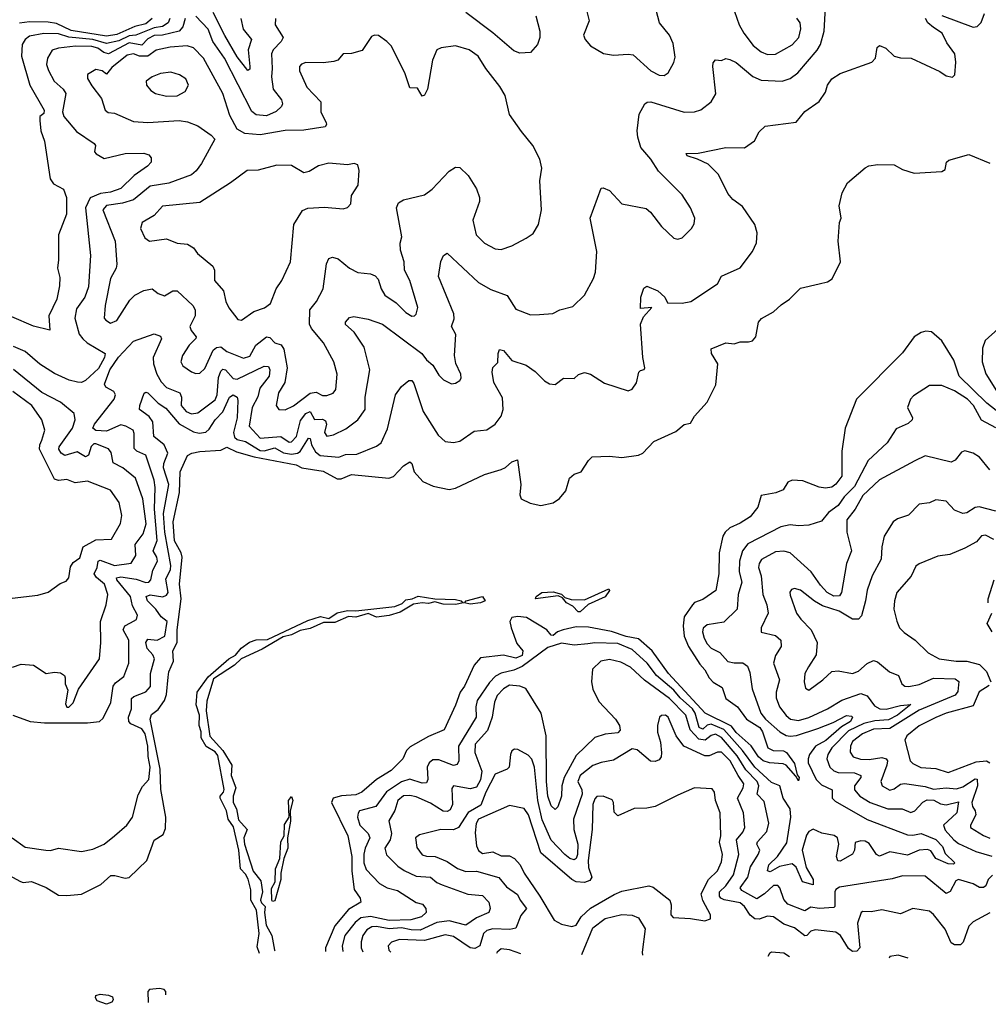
# Model space of a CAD drawing. Extents: x 1552033 to 1694788, y 811965 to 917215.
# Tile 86 of 256: x 1605308 to 1609968, y 820024 to 824760. Entities that reach past the tile are written whole.
import ezdxf

# ---------------------------------------------------------------- set-up
doc = ezdxf.new("R2010")
doc.units = 0

msp = doc.modelspace()

# ---------------------------------------------------------------- linework, layer by layer
at = {"layer": '0CON20XD'}
for points in [[(1605275, 821414.3), (1605359.2, 821385), (1605427.6, 821377.6), (1605635, 821378.7), (1605691.9, 821385), (1605710.1, 821399.9), (1605746.1, 821475), (1605758.4, 821555), (1605769.4, 821570.6), (1605809.4, 821600.6), (1605833.8, 821665), (1605833.8, 821775), (1605805.2, 821825), (1605814.7, 821845), (1605841.1, 821858.9), (1605869.5, 821875), (1605875.4, 821895), (1605851.1, 821941.1), (1605841, 821985), (1605774.8, 822065), (1605773.9, 822075), (1605795, 822080.3), (1605868.3, 822068.3), (1605915, 822052.8), (1605928.9, 822055), (1605939.2, 822065), (1605947.9, 822112.1), (1605970.9, 822155), (1605968.1, 822175), (1605950.5, 822205), (1605969.7, 822255), (1605957.3, 822405), (1605960.2, 822510.2), (1605954.8, 822545), (1605915.7, 822665.7), (1605871.5, 822685), (1605858.1, 822698.1), (1605859.5, 822769.5), (1605854.6, 822785), (1605818.9, 822805), (1605795, 822810.9), (1605725, 822780.2), (1605673.7, 822783.7), (1605659.5, 822795), (1605668.2, 822815), (1605762.7, 822935), (1605769.6, 822955), (1605761.4, 822971.4), (1605722.9, 822992.9), (1605716.8, 823006.8), (1605741.9, 823075), (1605783.8, 823136.2), (1605855, 823213.8), (1605955, 823249.5), (1605985, 823238), (1605990, 823225), (1605950.2, 823135), (1605951.1, 823105), (1605967.6, 823055), (1605988.7, 823018.7), (1606015, 822990.6), (1606078.7, 822965), (1606086.6, 822945), (1606085.3, 822905), (1606108.9, 822875), (1606135, 822864.7), (1606165, 822868.4), (1606248.1, 822931.8), (1606258.9, 822955), (1606265, 823039.4), (1606275, 823069.5), (1606285, 823079.1), (1606298.9, 823075), (1606334.9, 823034.9), (1606355, 823030.4), (1606485, 823094), (1606505, 823091.9), (1606511.4, 823075), (1606507.6, 823045), (1606463, 822987), (1606454, 822946), (1606426, 822895), (1606411.9, 822805), (1606465, 822747.5), (1606565, 822754.8), (1606605, 822728), (1606615, 822729.1), (1606639, 822755), (1606658.7, 822831.3), (1606685, 822866.5), (1606705, 822875.3), (1606726.1, 822836.1), (1606765, 822838.4), (1606779.8, 822829.8), (1606783.5, 822815), (1606774.3, 822774.3), (1606785, 822756.7), (1606817.6, 822762.4), (1606877.8, 822792.2), (1606934.6, 822835), (1606970.4, 822885), (1606970.4, 822945), (1606992.7, 823075), (1606964.6, 823185), (1606917, 823257), (1606875, 823294.2), (1606875.7, 823305), (1606895, 823328), (1606915, 823332.9), (1606985, 823319.4), (1607054, 823295), (1607242.1, 823155), (1607265, 823124.4), (1607295, 823098.5), (1607325, 823050.8), (1607347.4, 823027.4), (1607385, 823009.2), (1607405, 823011.4), (1607425, 823024), (1607431.4, 823035), (1607430.5, 823055), (1607406.7, 823106.7), (1607399.2, 823145), (1607406.1, 823245), (1607386.2, 823285), (1607399.1, 823320.9), (1607396.7, 823345), (1607322.7, 823525), (1607333.5, 823596.5), (1607346.2, 823625), (1607365, 823636.2), (1607515.3, 823495.3), (1607575, 823462.5), (1607652.8, 823432.8), (1607695, 823368), (1607765, 823340), (1607808.6, 823341.4), (1607873.1, 823346.9), (1607905.9, 823364.1), (1607969.7, 823380.3), (1608024.6, 823435.4), (1608068.9, 823515), (1608078.9, 823545), (1608084.4, 823645), (1608052.7, 823805), (1608105, 823948.8), (1608115, 823951.4), (1608145, 823938.1), (1608205, 823874.4), (1608322.2, 823852.2), (1608343.4, 823833.4), (1608395, 823765.8), (1608455, 823709.2), (1608475, 823704.2), (1608495, 823710.8), (1608539.5, 823755), (1608552.6, 823777.4), (1608555.4, 823804.6), (1608535, 823854.5), (1608495, 823917.9), (1608381.3, 824031.3), (1608345, 824089.4), (1608295.7, 824145), (1608282.2, 824195), (1608279.4, 824225), (1608288.9, 824305), (1608315, 824355.8), (1608326.5, 824363.5), (1608345, 824364.5), (1608505, 824315.3), (1608555, 824317.1), (1608585, 824325.6), (1608635.4, 824364.6), (1608656.9, 824403.1), (1608642.5, 824535), (1608645, 824552.5), (1608655, 824566.7), (1608685, 824563.8), (1608705, 824572.5), (1608725, 824568.1), (1608755, 824553.3), (1608835, 824486.8), (1608875, 824468.9), (1608976.3, 824463.7), (1609015, 824477.5), (1609051.5, 824505), (1609145, 824613.5), (1609160, 824640), (1609178, 824705), (1609187.9, 824877.9)], [(1608724.5, 824864.5), (1608769.7, 824735), (1608791.2, 824695), (1608836.4, 824636.4), (1608875, 824604.7), (1608905, 824593.1), (1608945, 824593.6), (1609025, 824638.7), (1609056.3, 824675), (1609065.3, 824715.3), (1609063.2, 824745), (1609047, 824767)], [(1606372.1, 824765), (1606383.2, 824715), (1606423.1, 824665), (1606406.7, 824615), (1606415.9, 824534.1), (1606415, 824522.5), (1606405, 824516), (1606355, 824581.8), (1606295, 824683.4), (1606238.2, 824795)], [(1607790.9, 824779.1), (1607810, 824705), (1607811.1, 824675), (1607799.5, 824640.5), (1607765, 824602.7), (1607715, 824599.1), (1607685, 824610.4), (1607585, 824696.4), (1607453.8, 824795)], [(1608034.5, 824805), (1608048.5, 824755), (1608020, 824685), (1608028, 824665), (1608054.5, 824634.5), (1608117.3, 824597.3), (1608165, 824590), (1608235, 824594.4), (1608260.2, 824590.2), (1608344.7, 824514.7), (1608385, 824492.5), (1608408, 824492), (1608427.5, 824505), (1608455, 824553.8), (1608460.9, 824579.1), (1608451.9, 824645), (1608434.2, 824685), (1608385.7, 824745), (1608370.6, 824805)], [(1609745, 824779.6), (1609895, 824724.6), (1609915, 824727.1), (1609933.7, 824746.3), (1609949.8, 824790.2)], [(1606029.7, 824765), (1606021.9, 824745), (1605995, 824726.7), (1605955, 824720.6), (1605867.5, 824685), (1605835, 824681.7), (1605785, 824658.9), (1605725, 824645.9), (1605659.2, 824665), (1605545, 824676.1), (1605495, 824691.1), (1605425, 824693.1), (1605355, 824680.2), (1605335, 824664.7), (1605319.6, 824640.4), (1605317.2, 824585), (1605357.4, 824445), (1605425.9, 824324.1), (1605425, 824308), (1605405.6, 824294.4), (1605404.6, 824275.4), (1605410, 824225), (1605428.1, 824175), (1605454.6, 823994.6), (1605470, 823970), (1605518.9, 823945), (1605533.3, 823905), (1605533.5, 823825), (1605495.5, 823724.5), (1605494.5, 823605.5), (1605489.6, 823565), (1605500.6, 823520.6), (1605500.2, 823479.8), (1605486.9, 823415), (1605448.1, 823335), (1605453.8, 823266.2), (1605375, 823285.6), (1605270.7, 823330.7)], [(1605271.2, 820825), (1605335, 820780), (1605434.5, 820765.5), (1605456.2, 820763.8), (1605495.5, 820774.5), (1605605, 820758.7), (1605659.7, 820770.3), (1605715, 820794.2), (1605765, 820834), (1605823.8, 820885), (1605850, 820925), (1605878.3, 821031.7), (1605898.4, 821071.6), (1605930, 821105), (1605935.2, 821165), (1605926, 821216), (1605925, 821266.2), (1605912.1, 821325), (1605895, 821348.7), (1605843.4, 821373.4), (1605833.7, 821385), (1605831.4, 821405), (1605845.8, 821445), (1605846.2, 821495), (1605856.9, 821505), (1605915, 821527.5), (1605936.6, 821553.4), (1605937.3, 821615), (1605957.3, 821685), (1605949, 821705), (1605921.9, 821735), (1605915.2, 821765), (1605925, 821780), (1605970, 821775), (1606005.9, 821795), (1606017.9, 821865), (1605988, 821888), (1605962.5, 821925), (1605923.4, 821965), (1605916.2, 821985), (1605935, 821993), (1605996.2, 821983.8), (1606015, 821992.1), (1606022.2, 822005), (1606011.1, 822068.9), (1606034, 822115), (1606035.8, 822135), (1606006.6, 822295), (1606000.6, 822385), (1606025.7, 822525), (1605999.8, 822605), (1606001.5, 822625), (1606020.5, 822675), (1606003.7, 822715), (1605954, 822755), (1605949, 822825), (1605930.9, 822850.9), (1605884.3, 822885), (1605886.5, 822905), (1605906.4, 822963.6), (1605915, 822968.9), (1605925, 822965.4), (1605974.8, 822914.8), (1606011.9, 822891.9), (1606075.5, 822815.5), (1606145, 822778), (1606171.6, 822771.6), (1606203.6, 822776.4), (1606220.1, 822789.9), (1606248.8, 822835), (1606285.9, 822874.1), (1606317, 822945), (1606335, 822956), (1606354.1, 822945), (1606358.3, 822928.3), (1606354, 822845), (1606336.7, 822775), (1606341.6, 822751.6), (1606355, 822740), (1606395, 822730.7), (1606465, 822688.1), (1606485, 822685.9), (1606535, 822700.9), (1606576.8, 822676.8), (1606615, 822670.7), (1606645, 822674.6), (1606657.4, 822682.6), (1606697.8, 822747.8), (1606705, 822746.2), (1606712.3, 822715), (1606731.7, 822681.7), (1606753.5, 822663.5), (1606844.1, 822655.9), (1606875, 822668.4), (1606929.6, 822670.4), (1607025, 822707.9), (1607047.3, 822725), (1607077.9, 822792.1), (1607115.7, 822955), (1607145, 822995.8), (1607180, 823025), (1607195, 823023.8), (1607205, 823010), (1607248.9, 822875), (1607321.1, 822761.1), (1607355, 822731.2), (1607395, 822726), (1607425, 822732), (1607495, 822780), (1607555, 822787.8), (1607595, 822814.4), (1607625, 822852.5), (1607634, 822885), (1607631.2, 822941.2), (1607588.9, 823015), (1607580.8, 823065), (1607585, 823087.5), (1607608.8, 823111.2), (1607610, 823155), (1607616.2, 823173.8), (1607635, 823168.6), (1607675, 823120), (1607745, 823098), (1607788.3, 823068.3), (1607832.1, 823022.1), (1607857.7, 823007.7), (1607885, 823006), (1607925, 823035.8), (1607975, 823033.8), (1607995.9, 823054.1), (1608025, 823062.5), (1608055, 823054.2), (1608121.2, 823011.2), (1608235, 822974.4), (1608255, 822982), (1608275, 823013.3), (1608286.7, 823065), (1608295, 823073.3), (1608313, 823077), (1608316.2, 823085), (1608305.7, 823135.7), (1608294.4, 823295.6), (1608308.8, 823331.2), (1608350, 823375), (1608295, 823370), (1608296.7, 823425), (1608310.7, 823469.3), (1608325, 823477.5), (1608377.5, 823455), (1608412.5, 823425), (1608425, 823397.5), (1608495, 823396), (1608537.5, 823405), (1608665, 823490), (1608685, 823526), (1608775, 823566.7), (1608834, 823645), (1608852.7, 823687.3), (1608855.8, 823735), (1608844.5, 823774.5), (1608785, 823861.2), (1608738.8, 823895), (1608714.2, 823924.2), (1608670, 824015), (1608620, 824065), (1608569.4, 824089.4), (1608518.8, 824105), (1608514.2, 824115.8), (1608571.5, 824118.5), (1608705, 824144.4), (1608795, 824142.9), (1608843.2, 824176.8), (1608865, 824221.2), (1608895, 824247.5), (1609043.3, 824266.7), (1609085, 824318.8), (1609155, 824366.7), (1609185, 824412), (1609194.7, 824445.3), (1609215, 824475.8), (1609255, 824501.1), (1609408, 824555), (1609424.6, 824575.4), (1609433.7, 824626.3), (1609444.5, 824635.5), (1609475, 824623.1), (1609515, 824584), (1609545, 824576.2), (1609597.5, 824575), (1609735, 824511.2), (1609765, 824490), (1609796, 824484), (1609806.7, 824495), (1609812, 824555), (1609806.7, 824595), (1609768.5, 824648.5), (1609745.7, 824695.7), (1609705, 824722.5), (1609677.5, 824745), (1609666, 824765)], [(1605944.8, 824765), (1605915, 824740.7), (1605862.5, 824727.5), (1605775, 824689), (1605725, 824680.3), (1605555, 824708.1), (1605485, 824740.8), (1605445, 824748.2), (1605355, 824749.4), (1605306.7, 824743.3)], [(1606104.4, 824765.6), (1606093.2, 824725), (1606075, 824705.2), (1605995, 824685.5), (1605955, 824683.1), (1605925, 824667.4), (1605895, 824636.6)], [(1606539.4, 824765), (1606537.8, 824735), (1606575.4, 824675), (1606565.4, 824655), (1606527.5, 824615), (1606519.5, 824595), (1606523.1, 824525), (1606518.8, 824485), (1606527.7, 824425), (1606568.1, 824375), (1606573.1, 824355), (1606567.8, 824342.2), (1606542.1, 824317.9), (1606495, 824297.7), (1606445, 824302.1), (1606425, 824318.9), (1606294.1, 824575), (1606237.3, 824655), (1606214.8, 824715), (1606155, 824776.1)], [(1605895, 824636.6), (1605835, 824648.6), (1605735, 824595.9), (1605712.2, 824602.1), (1605683.6, 824623.7), (1605655, 824631.7), (1605577.1, 824632.9), (1605495, 824623.5), (1605465, 824613.2), (1605442.1, 824575), (1605437.5, 824545), (1605445.9, 824515), (1605473.9, 824463.9), (1605517.7, 824425), (1605529.7, 824405), (1605513.8, 824316.2), (1605520.2, 824295), (1605581.4, 824221.4), (1605665.7, 824165), (1605672, 824155), (1605668, 824125), (1605676.2, 824115), (1605715, 824092.2), (1605815, 824116.2), (1605905, 824118.6), (1605929.5, 824109.5), (1605941.4, 824095), (1605940, 824075), (1605923.5, 824055), (1605859.3, 824010.7), (1605795, 823948.1), (1605745, 823930.5), (1605696.3, 823923.7), (1605646.7, 823903.3), (1605624.4, 823855), (1605649.2, 823625), (1605639.2, 823475), (1605621.6, 823425), (1605580.7, 823369.3), (1605572.8, 823325), (1605595, 823246.7), (1605611.5, 823225), (1605633.5, 823205), (1605719.4, 823155), (1605716.1, 823135), (1605687.6, 823082.4), (1605625, 823024.6), (1605605, 823015.5), (1605586.6, 823016.6), (1605546.3, 823026.3), (1605475, 823058.9), (1605405, 823103.8), (1605335, 823163.5), (1605277.7, 823187.7)], [(1606585, 822883.3), (1606625, 822902.5), (1606705, 822964), (1606735, 822967.8), (1606765, 822953.1), (1606785, 822952.1), (1606816.8, 822963.2), (1606828.6, 822981.4), (1606836.2, 823055), (1606819.6, 823115), (1606770, 823205), (1606711.8, 823275), (1606702.2, 823295), (1606703.9, 823365), (1606735.5, 823405), (1606767.5, 823465), (1606784.7, 823585.3), (1606795, 823612), (1606813.1, 823616.9), (1606839.5, 823609.5), (1606894.8, 823564.8), (1606935, 823544), (1606995, 823538.2), (1607018.2, 823528.2), (1607032.4, 823512.4), (1607046.4, 823465), (1607065.5, 823435), (1607118.7, 823398.7), (1607165, 823351.4), (1607195, 823334.4), (1607206.7, 823335), (1607215, 823343.3), (1607222.9, 823375), (1607185.3, 823505.3), (1607160, 823555), (1607157.5, 823595), (1607140.9, 823650.9), (1607138.5, 823685), (1607146.7, 823715), (1607120.5, 823855), (1607130.3, 823879.7), (1607155, 823893.6), (1607255, 823917.8), (1607291.9, 823945), (1607375, 824031.8), (1607405, 824050.6), (1607425, 824048.6), (1607465, 824010.8), (1607505, 823945.8), (1607520.9, 823905), (1607520.5, 823885), (1607488.9, 823795), (1607504.6, 823725), (1607545, 823684.4), (1607595, 823658.1), (1607625, 823654.3), (1607675, 823672.2), (1607745, 823708.8), (1607777.7, 823732.3), (1607803.8, 823775), (1607818, 823845), (1607811.2, 823985), (1607820.8, 824045), (1607809.7, 824089.7), (1607777.1, 824155), (1607721.7, 824221.7), (1607664.5, 824304.5), (1607642.9, 824395), (1607618.1, 824438.1), (1607550.8, 824525), (1607513.9, 824585), (1607470.5, 824615), (1607405, 824633.8), (1607335, 824624.7), (1607315, 824615.4), (1607293.7, 824565), (1607270.8, 824425), (1607255, 824397.5), (1607245, 824392.5), (1607221.2, 824431.2), (1607185, 824432.5), (1607160.7, 824505), (1607095, 824634.2), (1607075, 824655.7), (1607035, 824683.1), (1607015, 824685.7), (1607001.2, 824678.8), (1606955, 824612.5), (1606905, 824596.7), (1606864.2, 824595.8), (1606838.8, 824565), (1606819.2, 824559.2), (1606767.3, 824552.7), (1606685, 824554.5), (1606663.4, 824546.6), (1606654.6, 824535), (1606655, 824513.8), (1606689.5, 824435), (1606757.2, 824365), (1606756.1, 824315), (1606783.1, 824265), (1606784.6, 824255), (1606777.8, 824245), (1606675, 824228.7), (1606585, 824227.3), (1606465, 824206.4), (1606392, 824212), (1606354.1, 824234.1), (1606318.3, 824298.3), (1606285.3, 824405), (1606192.8, 824575), (1606144.8, 824624.8), (1606113.8, 824633.8), (1606032.4, 824627.6), (1605965, 824613.3), (1605925, 824584.2), (1605884.9, 824584.9), (1605855, 824595.2), (1605825, 824589.2), (1605750.8, 824529.2), (1605725, 824497.5), (1605705, 824513.3), (1605675, 824520), (1605633.9, 824496.1), (1605635, 824477.5), (1605655, 824441.2), (1605701.4, 824381.4), (1605718.8, 824325), (1605734.3, 824314.3), (1605765, 824310.8), (1605855, 824270), (1605925, 824265.3), (1606075, 824275.3), (1606115, 824269.3), (1606165, 824249.5), (1606228.8, 824205), (1606246.7, 824185), (1606182, 824068), (1606157.4, 824032.6), (1606135, 824013.9), (1606025.7, 823974.3), (1605935, 823958.4), (1605856.1, 823893.9), (1605802.9, 823877.1), (1605725, 823865.6), (1605708, 823845), (1605767.6, 823695), (1605775.3, 823584.7), (1605772.3, 823565), (1605744.6, 823515), (1605719.2, 823385), (1605714.4, 823325), (1605721.9, 823315), (1605745, 823300.8), (1605775, 823313.1), (1605838.7, 823411.3), (1605861.9, 823435), (1605905, 823458.1), (1605945, 823465.8), (1605975, 823442.5), (1606005, 823431.4), (1606045, 823455.4), (1606065, 823455.4), (1606141.2, 823385), (1606151.6, 823365), (1606152, 823335), (1606126.2, 823285), (1606132.9, 823265), (1606156.7, 823235), (1606155, 823226.7), (1606123.8, 823195), (1606090.9, 823145), (1606083.5, 823115), (1606092.9, 823095), (1606135, 823066.5), (1606155, 823058.9), (1606175, 823060), (1606198, 823082), (1606238.9, 823171.1), (1606255, 823183.6), (1606275, 823186.2), (1606305, 823164.3), (1606385, 823132.2), (1606415, 823141.2), (1606444.9, 823195.1), (1606495, 823234.7), (1606510.8, 823230.8), (1606535, 823205.4), (1606565.9, 823195.9), (1606578.3, 823175), (1606594.4, 823085), (1606583.1, 823015), (1606553.9, 822965), (1606542.2, 822905), (1606555, 822884.2), (1606585, 822883.3)], [(1606015, 824392.5), (1606065, 824393.8), (1606104.2, 824415), (1606119.5, 824445), (1606107.8, 824475), (1606077.5, 824495), (1606035, 824507.3), (1605985, 824501.5), (1605945.8, 824485), (1605916.1, 824463.9), (1605918, 824445), (1605939.3, 824419.3), (1605961.2, 824405), (1606015, 824392.5)], [(1605312.5, 820615), (1605325, 820610), (1605365, 820615.5), (1605435, 820585.7), (1605495, 820549.8), (1605535, 820546.8), (1605605, 820553.6), (1605698.9, 820601.1), (1605746.7, 820643.3), (1605765.6, 820644.4), (1605815, 820631.1), (1605835, 820633.6), (1605919.3, 820715), (1605955, 820813.6), (1605998.7, 820841.3), (1606010.2, 820869.8), (1606010.7, 820925), (1605987, 821057), (1605983.8, 821155), (1605936, 821395), (1605941.5, 821418.5), (1605975, 821441.4), (1606005.2, 821485), (1606013.9, 821515), (1606022.2, 821597.8), (1606026.1, 821623.9), (1606047.8, 821675), (1606044.7, 821725), (1606065.5, 821764.5), (1606065.1, 821825), (1606085.4, 821975), (1606076.5, 822045), (1606089.4, 822175), (1606084.5, 822195), (1606053, 822253), (1606045.9, 822344.1), (1606076.8, 822485), (1606080.5, 822585), (1606115, 822663.8), (1606135.5, 822674.5), (1606175, 822682.3), (1606275, 822689.6), (1606305, 822703.5), (1606350.7, 822680.7), (1606436.9, 822656.9), (1606638.1, 822618.1), (1606666.2, 822605), (1606768.1, 822588.1), (1606835, 822551.6), (1606855, 822552), (1606905, 822571.6), (1607084.6, 822555.4), (1607106.5, 822563.5), (1607155, 822614.2), (1607185, 822634), (1607195.4, 822625.4), (1607206, 822585), (1607247.9, 822537.9), (1607296.9, 822516.9), (1607375, 822500), (1607405, 822506.2), (1607545, 822573.1), (1607625, 822596.7), (1607645, 822605.6), (1607675, 822632.9), (1607703.6, 822643.6), (1607719.2, 822525), (1607714.2, 822474.2), (1607721.2, 822455), (1607764.2, 822434.2), (1607815, 822423.8), (1607875, 822436.2), (1607905, 822456.2), (1607935, 822493.3), (1607953.8, 822555), (1607975, 822573.8), (1608010, 822585), (1608045, 822640), (1608062.9, 822657.1), (1608145, 822660), (1608204.2, 822654.2), (1608285, 822666), (1608305.5, 822674.5), (1608358.3, 822731.7), (1608465, 822778.5), (1608505, 822812.5), (1608535, 822820), (1608555, 822853.3), (1608615, 822920), (1608656.8, 823003.2), (1608667.5, 823105), (1608636, 823155), (1608635, 823176.7), (1608705, 823206), (1608745, 823201.2), (1608775, 823211.2), (1608815, 823210), (1608834.1, 823215.9), (1608850, 823235), (1608862.9, 823305), (1608877.6, 823322.4), (1608935, 823354), (1608971.5, 823388.5), (1609010.8, 823415), (1609065, 823468.6), (1609155, 823489.5), (1609195, 823498.9), (1609217.3, 823512.7), (1609257.5, 823595), (1609245.6, 823695), (1609252, 823785), (1609260, 823805), (1609250, 823865), (1609265, 823926.7), (1609291.2, 823975), (1609375, 824047.5), (1609393, 824057), (1609437, 824063), (1609515, 824061.2), (1609555, 824040), (1609611.7, 824021.7), (1609745, 824030), (1609760.7, 824039.3), (1609766.7, 824075), (1609777.5, 824085), (1609875, 824110.8), (1609975, 824070.6)], [(1606375, 823314.2), (1606435, 823356), (1606485.4, 823374.6), (1606514.4, 823395.6), (1606541.4, 823465), (1606568.6, 823505), (1606611.4, 823595), (1606627.5, 823775), (1606668.5, 823841.5), (1606695, 823852.7), (1606775, 823857.7), (1606865, 823850), (1606885, 823856.2), (1606900.8, 823875), (1606904.4, 823915), (1606936, 823964), (1606942, 824035), (1606935, 824062.5), (1606917.7, 824067.7), (1606885, 824061.9), (1606795, 824070), (1606745, 824056.4), (1606700.5, 824029.5), (1606675, 824023.6), (1606615, 824058.2), (1606545, 824060), (1606455, 824036), (1606402.5, 824035), (1606322.2, 823975), (1606175, 823881.1), (1605995, 823862.5), (1605955, 823818.6), (1605897.5, 823785), (1605889.5, 823755), (1605910.2, 823710.2), (1605933.3, 823695), (1606015, 823706.4), (1606065, 823685.5), (1606115, 823680.8), (1606145, 823662), (1606164, 823635), (1606237.1, 823575), (1606245.6, 823555), (1606245.4, 823505.4), (1606288.9, 823455), (1606300, 823405), (1606313.9, 823373.9), (1606358.3, 823318.3), (1606375, 823314.2)], [(1610015, 823273.5), (1609953.6, 823216.4), (1609940.2, 823179.8), (1609937.8, 823115), (1609956.1, 823056.1), (1610111.7, 822808.3)], [(1610095, 822810), (1609961.1, 822915), (1609828.6, 823045), (1609801.5, 823121.5), (1609744.4, 823215), (1609695, 823258.6), (1609667.7, 823262.3), (1609645, 823255.8), (1609612, 823235), (1609555, 823158), (1609333.3, 822935), (1609279.5, 822795), (1609263.7, 822685), (1609262.7, 822565), (1609235, 822525.9), (1609215, 822510.7), (1609185, 822506.8), (1609155, 822511.3), (1609075, 822541.8), (1609024.6, 822545.4), (1609003.3, 822535), (1608981.3, 822498.7), (1608945.4, 822484.6), (1608875, 822470.9), (1608859.6, 822415), (1608822, 822368), (1608775, 822338.3), (1608725, 822316.1), (1608701.6, 822295), (1608690.9, 822275), (1608672.8, 822195), (1608671.2, 822095), (1608657.4, 822015), (1608595, 821970.4), (1608555, 821956), (1608545, 821945.9), (1608505, 821888), (1608500.5, 821845), (1608504.5, 821794.5), (1608525.5, 821745.5), (1608580.2, 821660.2), (1608605, 821632.2), (1608624.5, 821594.5), (1608643.7, 821573.7), (1608687.2, 821547.2), (1608706, 821495), (1608761.9, 821455), (1608805.4, 821395.4), (1608869.5, 821355), (1608881.6, 821335), (1608906.9, 821256.9), (1608932.5, 821245), (1608983.2, 821243.2), (1608997.8, 821235), (1609035, 821182.9), (1609047.9, 821127.9), (1609057.3, 821115), (1609055, 821098.8), (1609041.9, 821121.9), (1608995, 821174.4), (1608981.1, 821181.1), (1608915, 821184.8), (1608884.8, 821195), (1608861.7, 821215), (1608827.9, 821267.9), (1608755, 821331.3), (1608732, 821362), (1608606.1, 821425), (1608429, 821615), (1608351.4, 821725), (1608285, 821782.4), (1608225, 821792.5), (1608155, 821816.7), (1608045, 821838.2), (1607985, 821839.7), (1607922.1, 821825), (1607895.2, 821815), (1607875, 821798.5), (1607865, 821799.3), (1607844, 821825), (1607747.1, 821885), (1607705, 821889.6), (1607675, 821884.2), (1607666.7, 821865), (1607672.7, 821835), (1607699.4, 821759.4), (1607728.2, 821725), (1607725, 821702.5), (1607695, 821689.6), (1607635, 821703.9), (1607525, 821690), (1607495, 821655.6), (1607448.6, 821555), (1607427.2, 821525), (1607405, 821462.9), (1607350, 821345), (1607275, 821312.7), (1607187.1, 821262.9), (1607168.8, 821245), (1607151.5, 821205), (1607095, 821148), (1607025.2, 821104.8), (1606954, 821045), (1606925, 821031.8), (1606856.9, 821026.9), (1606816.7, 821015), (1606808.9, 820995), (1606887, 820835), (1606906, 820735), (1606906.4, 820665), (1606916.7, 820576.7), (1606945.7, 820535), (1606950, 820515), (1606889.7, 820480.3), (1606825, 820401.4), (1606779.1, 820295), (1606778.6, 820278.7)], [(1605535, 821452.5), (1605545, 821453.8), (1605565, 821473.8), (1605590.4, 821539.6), (1605691.5, 821685), (1605698.9, 821765), (1605697.1, 821865), (1605723.6, 821945), (1605731.8, 821995), (1605716.2, 822045), (1605677.3, 822077.3), (1605666.9, 822095), (1605680.5, 822125), (1605685, 822156.2), (1605695, 822160), (1605765, 822134.8), (1605845, 822145.4), (1605867, 822183), (1605864.4, 822235), (1605902.9, 822287.1), (1605916.4, 822335), (1605900.4, 822455), (1605865, 822554.4), (1605804.3, 822604.3), (1605758.3, 822628.3), (1605747.6, 822677.6), (1605735.3, 822695.3), (1605675, 822720.6), (1605665, 822719.7), (1605652.5, 822707.5), (1605638.6, 822665), (1605625, 822656.7), (1605585, 822680.6), (1605525, 822663.3), (1605506.9, 822675), (1605495.9, 822695), (1605498.8, 822705), (1605561.9, 822795), (1605574.7, 822835), (1605570.6, 822865), (1605505, 822920.8), (1605415, 822967.5), (1605278, 823078)], [(1610005, 822796.6), (1609935, 822833.1), (1609897.1, 822905), (1609867.8, 822935), (1609805, 822974.8), (1609745, 823000.9), (1609685, 823000.6), (1609608.8, 822951.2), (1609593.1, 822935), (1609579.5, 822895), (1609603.1, 822845), (1609601.4, 822835), (1609582.2, 822817.8), (1609525, 822792.7), (1609481.4, 822725), (1609390.1, 822639.9), (1609323.9, 822515), (1609275, 822465.7), (1609245, 822423.7), (1609199.9, 822390.1), (1609165, 822347.5), (1609105, 822328.5), (1609055, 822325.4), (1609015, 822330.9), (1608969.7, 822320.3), (1608811.5, 822238.5), (1608785.3, 822205), (1608771.4, 822155), (1608769.2, 822105), (1608781.8, 822055), (1608764.2, 821995.8), (1608759.5, 821925), (1608695, 821862.5), (1608615, 821849.1), (1608596.3, 821833.7), (1608593.3, 821815), (1608601, 821785), (1608615, 821758.2), (1608635, 821736.9), (1608675.8, 821715.8), (1608715, 821673.1), (1608745, 821666.2), (1608786.9, 821666.9), (1608809.8, 821649.8), (1608820.3, 821620.3), (1608832, 821542), (1608874.1, 821424.1)], [(1605245, 821974.3), (1605395, 821991.9), (1605445, 822005.8), (1605502.4, 822047.6), (1605531.1, 822058.9), (1605544.3, 822075), (1605551.9, 822128.1), (1605565, 822148.6), (1605597.9, 822172.1), (1605613.4, 822225), (1605675, 822257.5), (1605749.4, 822260.6), (1605792.9, 822337.1), (1605800, 822375), (1605787.2, 822437.2), (1605745, 822497.5), (1605635, 822540.4), (1605575, 822531.6), (1605535, 822548.5), (1605495, 822542.8), (1605475, 822550), (1605403.9, 822693.9), (1605404.7, 822715), (1605415, 822738.1), (1605428.6, 822785), (1605415.2, 822835), (1605365.9, 822905), (1605275, 822970.8)], [(1609975, 822595.5), (1609925.3, 822655.3), (1609895, 822674.3), (1609855, 822686.2), (1609839.5, 822680.5), (1609808.7, 822641.3), (1609788.7, 822631.3), (1609665, 822661.5), (1609615, 822637.5), (1609445, 822547.1), (1609365, 822471.6), (1609326.9, 822405), (1609287.6, 822355), (1609287.1, 822295), (1609309.3, 822205), (1609286.5, 822143.5), (1609261.2, 822005), (1609251.5, 821988.5), (1609225, 821987.7), (1609193.4, 822005), (1609160.5, 822040.5), (1609115.7, 822105), (1609015, 822195.4), (1608985, 822203.4), (1608945, 822200.4), (1608876.1, 822163.9), (1608865.3, 822145), (1608862.6, 822125), (1608875.2, 822085), (1608882.9, 821995), (1608902.9, 821945), (1608908.6, 821905), (1608875.5, 821835), (1608874.5, 821814.5), (1608945, 821797.8), (1608970, 821775), (1608970.9, 821745), (1608945, 821701.1), (1608934.7, 821665), (1608963.1, 821585), (1608947.5, 821525), (1608947.9, 821497.9), (1608962.7, 821455), (1608995, 821412.8), (1609015.9, 821395.9), (1609055, 821389.2), (1609105, 821404.1), (1609195, 821445.3), (1609263.7, 821486.3), (1609355, 821518.4), (1609385, 821507.1), (1609419.8, 821459.8), (1609445.7, 821445.7), (1609476.1, 821443.9), (1609545, 821461.9), (1609595.4, 821465.4), (1609531.6, 821415), (1609487.6, 821392.4), (1609422.6, 821387.4), (1609368.7, 821375), (1609295, 821339.4), (1609215, 821256.9), (1609195.3, 821225), (1609191.1, 821205), (1609205.5, 821165.5), (1609225, 821146.5), (1609245, 821138.3), (1609325, 821137.2), (1609355.2, 821125.2), (1609355.3, 821115), (1609324.3, 821075), (1609324.1, 821055), (1609349.2, 821025), (1609399.5, 820995), (1609484.8, 820964.8), (1609553.6, 820963.6), (1609595, 820946.8), (1609615, 820955.3), (1609653.2, 820996.8), (1609673.2, 821006.8), (1609705.5, 821005.5), (1609738.4, 820988.4), (1609765, 820983.6), (1609825, 820997.9), (1609817, 820945), (1609751.8, 820885), (1609761.2, 820861.2), (1609801.6, 820815), (1609825, 820797.5), (1609908.5, 820758.5), (1609985, 820736.9)], [(1610005, 822395.3), (1609923.4, 822416.6), (1609905, 822413.3), (1609865, 822388.1), (1609845.5, 822384.5), (1609805, 822400.9), (1609765, 822443.3), (1609715, 822450.5), (1609685, 822435.6), (1609635, 822429.2), (1609583.4, 822376.6), (1609531.1, 822358.9), (1609510.8, 822345), (1609466.7, 822275), (1609455.6, 822225), (1609451.8, 822165), (1609408.7, 822085), (1609385, 822016.2), (1609377.8, 821965), (1609357.5, 821892.5), (1609344.1, 821875.9), (1609315, 821877.1), (1609250, 821915), (1609170.3, 821940.3), (1609132.5, 821962.5), (1609065, 822016.7), (1609035, 822024.2), (1609020.6, 822019.4), (1609013.6, 822006.4), (1609015, 821992.5), (1609045.5, 821905), (1609065.9, 821875.9), (1609116.4, 821825), (1609144.5, 821765), (1609139.4, 821705), (1609102.3, 821647.7), (1609085.5, 821614.5), (1609082.9, 821575), (1609088, 821545), (1609104.3, 821534.3), (1609172.5, 821585), (1609215, 821625.4), (1609245, 821628), (1609315, 821615.3), (1609342.8, 821627.2), (1609385, 821663.9), (1609415, 821677.8), (1609435, 821671.4), (1609492.9, 821622.9), (1609535.3, 821605.3), (1609552.5, 821565), (1609566.7, 821555), (1609585, 821552.9), (1609635, 821562.7), (1609705, 821592.8), (1609808.8, 821588.8), (1609826.8, 821576.8), (1609821.7, 821528.3), (1609809.1, 821510.9), (1609635, 821438.8), (1609495, 821350.4), (1609415, 821347.1), (1609362.2, 821325), (1609315, 821288), (1609305.2, 821265), (1609303.2, 821236.8), (1609317.3, 821215), (1609352.9, 821202.9), (1609395, 821201.2), (1609455, 821211.9), (1609476.5, 821205), (1609482.3, 821195), (1609480.3, 821175), (1609450.4, 821095), (1609457.3, 821075), (1609495, 821054.1), (1609515, 821060), (1609545, 821082.2), (1609565, 821085.7), (1609665, 821072.1), (1609705, 821059), (1609765, 821065.2), (1609815, 821061.2), (1609845, 821070.4), (1609905, 821109), (1609915, 821106.2), (1609916.8, 821075), (1609888.1, 820995), (1609891.8, 820975), (1609905.4, 820955), (1609907.5, 820935), (1609882.2, 820885), (1609883.1, 820875), (1609945, 820835.3), (1609975, 820823.2)], [(1609995, 822260), (1609955, 822280.7), (1609935, 822277.3), (1609911.4, 822248.6), (1609855, 822217.5), (1609782.4, 822187.6), (1609725, 822180), (1609635, 822143.3), (1609619.2, 822130.8), (1609596.9, 822083.1), (1609527.5, 822005), (1609516.2, 821965), (1609514, 821924), (1609527.4, 821867.4), (1609541.4, 821835), (1609562.8, 821812.8), (1609616.2, 821775), (1609678.6, 821715), (1609731.9, 821685), (1609813.8, 821673.8), (1609865, 821673.9), (1609925, 821658.2), (1609958.9, 821625), (1609980.9, 821575)], [(1609968.1, 821955), (1609967.8, 821975), (1609996.9, 822065)], [(1608005, 821911.8), (1607995, 821912.5), (1607968.5, 821938.5), (1607938.9, 821955), (1607918.7, 821978.7), (1607898.3, 821988.3), (1607788.8, 821975), (1607792.5, 821985), (1607820, 822005), (1607875, 822008.5), (1607915, 821996.2), (1607931.5, 821981.5), (1607961.4, 821971.4), (1608025, 821969.6), (1608142.5, 822022.5), (1608145.5, 822015), (1608125, 821983.8), (1608043.3, 821946.7), (1608005, 821911.8)], [(1606462.4, 820268.8), (1606450.9, 820300.9), (1606459.6, 820365), (1606446.6, 820476.6), (1606420.4, 820525), (1606419.7, 820575), (1606406.6, 820626.6), (1606395, 820649.3), (1606370.8, 820675), (1606362.3, 820765), (1606337.2, 820877.2), (1606310.3, 820915), (1606303.8, 820955), (1606272.8, 821015), (1606272, 821025), (1606288.9, 821045), (1606292, 821058), (1606261.3, 821221.3), (1606249, 821239), (1606204.6, 821264.6), (1606181, 821305), (1606181.7, 821335), (1606172.2, 821365), (1606172.4, 821415), (1606157.4, 821465), (1606162.2, 821525), (1606215, 821599.6), (1606314.6, 821685.4), (1606346.8, 821703.2), (1606372.9, 821737.1), (1606414.2, 821765.8), (1606445, 821776.7), (1606500.7, 821779.3), (1606695, 821870.9), (1606755, 821888.7), (1606795, 821879.7), (1606835, 821906.8), (1606885, 821917.5), (1606925, 821915.9), (1607113.2, 821936.8), (1607148, 821952), (1607165, 821968.9), (1607196.4, 821973.6), (1607225, 821987.8), (1607305, 821974), (1607405, 821971.2), (1607432, 821965), (1607443.3, 821955), (1607405, 821947.5), (1607345, 821948.6), (1607305, 821960.5), (1607275, 821952.7), (1607245, 821954.8), (1607201.9, 821948.1), (1607139.1, 821910.9), (1607085, 821894.7), (1607025, 821886.9), (1606985, 821903.2), (1606925, 821885.8), (1606890.2, 821889.7), (1606825, 821861.3), (1606769.3, 821860.7), (1606705, 821831.5), (1606657.8, 821822.2), (1606615, 821801.3), (1606575, 821791.9), (1606475, 821731.6), (1606373.5, 821686.5), (1606341.5, 821655), (1606241.1, 821588.9), (1606207.7, 821482.3), (1606204.8, 821435), (1606223.2, 821313.2), (1606285.8, 821245), (1606329.1, 821175), (1606325.2, 821125), (1606347.9, 821065), (1606334.4, 821025), (1606334.4, 820995), (1606351, 820965), (1606361.5, 820911.5), (1606402.7, 820865), (1606387, 820825), (1606389.3, 820795), (1606431.1, 820665), (1606468.3, 820618.3), (1606476.3, 820565), (1606467.2, 820525), (1606471.8, 820511.8), (1606489.5, 820495), (1606485.2, 820465), (1606494.2, 820405), (1606521.6, 820355), (1606534.1, 820285), (1606537.3, 820281.6)], [(1607475, 821948.9), (1607447.5, 821955), (1607456.2, 821965), (1607535, 821985.4), (1607547.1, 821965), (1607525, 821954.8), (1607475, 821948.9)], [(1609986.2, 821816.2), (1609963.1, 821855), (1609985.7, 821905)], [(1608874.1, 821424.1), (1608896.8, 821395), (1608965.4, 821335.4), (1608995, 821316.5), (1609015, 821313.1), (1609045, 821317.1), (1609148.6, 821351.4), (1609221.1, 821378.9), (1609285, 821412.7), (1609309.7, 821409.7), (1609314.6, 821404.6), (1609305.8, 821385), (1609261.5, 821358.5), (1609186.3, 821293.7), (1609137.1, 821265), (1609107.8, 821225), (1609100.7, 821205), (1609102.1, 821185), (1609139.2, 821105), (1609165, 821080.4), (1609217.5, 821055), (1609217.3, 821015), (1609230.7, 821000.7), (1609385, 820913), (1609579.6, 820839.6), (1609605, 820838.1), (1609645, 820846.4), (1609715, 820816.5), (1609746.9, 820783.1), (1609759.8, 820749.8), (1609806.2, 820705), (1609801.2, 820698.8), (1609775, 820699.6), (1609715.5, 820725.5), (1609691.7, 820761.7), (1609675, 820768.9), (1609634.8, 820764.8), (1609578.9, 820741.1), (1609495, 820757.8), (1609445, 820735.9), (1609430, 820745), (1609395, 820797.6), (1609375, 820808.8), (1609355, 820811.1), (1609326.9, 820803.1), (1609323.9, 820765), (1609314, 820746), (1609255, 820712.3), (1609244.8, 820714.8), (1609238, 820735), (1609249.3, 820795), (1609241.7, 820825), (1609225.7, 820835.7), (1609166.8, 820846.8), (1609125, 820865.7), (1609105, 820855.2), (1609092.9, 820837.1), (1609072.9, 820765), (1609091.9, 820681.9), (1609125.6, 820625), (1609125, 820599.5), (1609073.5, 820613.5), (1609043.6, 820683.6), (1609025, 820699.6), (1608963.3, 820686.7), (1608918.3, 820661.7), (1608905.4, 820665.4), (1608912.1, 820695), (1608953.2, 820735), (1608998.9, 820801.1), (1609018.3, 820925), (1609014.8, 820965), (1608980.4, 821015), (1608965.4, 821075), (1608925, 821090.3), (1608845, 821165.5), (1608785.6, 821245), (1608695, 821346.1), (1608635, 821371.5), (1608615, 821366.4), (1608595, 821347.8), (1608576.2, 821355), (1608557.5, 821425), (1608545, 821444.9), (1608485, 821497.8), (1608455, 821535.1), (1608372.3, 821605), (1608326.4, 821665), (1608255, 821731), (1608185, 821759), (1608075, 821763.3), (1608041.8, 821758.2), (1607975, 821751), (1607915, 821761.2), (1607849.5, 821740.5), (1607725, 821648.4), (1607685, 821630.6), (1607623.9, 821616.1), (1607597.7, 821602.3), (1607567.5, 821572.5), (1607509.6, 821485), (1607502.9, 821455), (1607504.2, 821405), (1607419.6, 821265), (1607420.7, 821195), (1607413, 821177), (1607395, 821172.2), (1607325, 821199.8), (1607295, 821200), (1607277.7, 821185), (1607269.2, 821165), (1607271.8, 821105), (1607265, 821088.6), (1607245, 821088.4), (1607185, 821106.4), (1607145, 821094.4), (1607073.2, 821046.8), (1607021.4, 820975), (1606943.6, 820955), (1606935.8, 820944.2), (1606933.7, 820925), (1606944.8, 820885), (1606985.3, 820845), (1606993.3, 820825), (1606969.8, 820775), (1606963.5, 820746.5), (1606964, 820704), (1606975, 820672.3), (1607038.5, 820605), (1607075.6, 820585), (1607125, 820570.9), (1607215, 820514.5), (1607246, 820505), (1607262, 820485), (1607264.2, 820465), (1607240.6, 820445), (1607190.1, 820429.9), (1607085, 820427.7), (1606995, 820446.1), (1606949.9, 820440.1), (1606922.7, 820417.3), (1606872.3, 820355), (1606859.6, 820305), (1606862.1, 820277.7)], [(1605273.3, 821645), (1605315, 821659.7), (1605375.3, 821655.3), (1605435, 821615.8), (1605475, 821621.4), (1605505, 821618), (1605523.3, 821605), (1605526.2, 821595), (1605526.7, 821565), (1605540, 821535), (1605528.8, 821468.8), (1605535, 821452.5)], [(1609988.6, 820645), (1609967.7, 820625), (1609955.5, 820594.5), (1609944.8, 820585.2), (1609925, 820586.7), (1609895, 820603.7), (1609825, 820624.5), (1609812.3, 820617.7), (1609785, 820566.9), (1609765, 820557.8), (1609665, 820640), (1609555, 820642.7), (1609505, 820628.2), (1609252, 820588), (1609235, 820576.5), (1609230, 820565), (1609230, 820495), (1609225, 820490), (1609155, 820484.7), (1609115, 820490.6), (1609085, 820473.6), (1609003.8, 820505), (1608985, 820528.9), (1608965, 820584), (1608955, 820595.5), (1608935, 820595.3), (1608891, 820555), (1608855, 820532), (1608781.6, 820571.6), (1608774.7, 820584.7), (1608810.5, 820635), (1608823.9, 820685), (1608861.4, 820745), (1608868.1, 820765), (1608854.7, 820795), (1608856.9, 820805), (1608902.9, 820855), (1608911.8, 820895), (1608890, 821000), (1608855.8, 821035), (1608863.9, 821075), (1608856.4, 821095), (1608802.2, 821152.1), (1608759.3, 821219.3), (1608685, 821307), (1608655, 821323.2), (1608635, 821316.8), (1608605.1, 821294.9), (1608575, 821298.7), (1608533.2, 821345), (1608512.1, 821415), (1608435, 821495.5), (1608313.9, 821583.9), (1608245.9, 821645.9), (1608199.7, 821669.7), (1608145, 821682), (1608104.2, 821675), (1608063.2, 821636.8), (1608058.6, 821575), (1608065, 821540), (1608095, 821480), (1608174.6, 821395), (1608193.2, 821365), (1608197.4, 821342.6), (1608185, 821330), (1608125, 821323.3), (1608075, 821306.8), (1607985, 821221.4), (1607928.1, 821115), (1607916.2, 821075), (1607914.2, 821025.8), (1607896.6, 820973.4), (1607885, 820961.4), (1607865, 820979.1), (1607849.4, 821025), (1607843.2, 821095), (1607840.6, 821315), (1607817.3, 821425), (1607742.7, 821542.7), (1607715, 821553.6), (1607665, 821558.9), (1607635, 821542.2), (1607605, 821509.3), (1607592.8, 821477.2), (1607581.8, 821405), (1607558.7, 821341.3), (1607499.8, 821275), (1607497.6, 821235), (1607531, 821145), (1607525, 821103.8), (1607505, 821068.9), (1607475, 821060.2), (1607395, 821074.3), (1607387.3, 821062.7), (1607390, 820985), (1607379.8, 820960.2), (1607365, 820950.7), (1607345, 820952.7), (1607285, 820992), (1607215, 821022.2), (1607185, 821028.9), (1607155, 821026.2), (1607127.3, 821005), (1607113, 820957), (1607083.4, 820906.6), (1607097.4, 820845), (1607089.8, 820815), (1607065.3, 820775), (1607072.6, 820742.6), (1607127.8, 820687.8), (1607157.5, 820667.5), (1607215, 820641.1), (1607285, 820635.3), (1607315, 820610.6), (1607340.7, 820599.3), (1607464.4, 820554.4), (1607535, 820547.7), (1607564.4, 820515), (1607571.1, 820485), (1607565.7, 820465), (1607505, 820439.6), (1607455, 820405.3), (1607375, 820425.4), (1607315, 820417.3), (1607235, 820381), (1607191.9, 820381.9), (1607145, 820391.4), (1607085, 820387.3), (1607025, 820398.8), (1607002.8, 820397.2), (1606977.7, 820382.3), (1606958.7, 820355), (1606950.5, 820325), (1606951.2, 820295), (1606959.7, 820276.6)], [(1609971.8, 821558.2), (1609923.7, 821526.3), (1609895, 821459.2), (1609765, 821424.2), (1609715, 821403.3), (1609635, 821363.3), (1609575.5, 821315), (1609566.9, 821295), (1609591.8, 821195), (1609605, 821181.8), (1609643.2, 821163.2), (1609715, 821157.9), (1609775, 821138.4), (1609909, 821191), (1609959.4, 821195), (1609975.4, 821185.4)], [(1609975.9, 820464.1), (1609895, 820421.1), (1609875, 820399.2), (1609846.6, 820323.4), (1609835, 820310), (1609805, 820310.4), (1609789.1, 820319.1), (1609759.7, 820385), (1609705, 820456.2), (1609685, 820472.1), (1609605, 820484.5), (1609545, 820459.1), (1609455, 820477.9), (1609405, 820468.5), (1609365, 820470.6), (1609356, 820465), (1609338.9, 820415), (1609350, 820295), (1609335, 820279.6), (1609315, 820277.7), (1609295, 820291.9), (1609257.7, 820355), (1609235, 820370.8), (1609135, 820382.2), (1609115, 820375.4), (1609095, 820354.6), (1609085, 820352.7), (1609035, 820391.2), (1608985, 820410.3), (1608935, 820444.7), (1608905, 820447.6), (1608865, 820434.2), (1608845, 820435.3), (1608822.9, 820452.9), (1608794.7, 820495), (1608775, 820511.9), (1608696.9, 820526.9), (1608681.5, 820535), (1608674.7, 820545), (1608674.8, 820565.2), (1608705, 820594.2), (1608742.5, 820647.5), (1608768.5, 820745), (1608756.9, 820815), (1608787.4, 820852.6), (1608796.7, 820875), (1608790.6, 820945), (1608760.9, 821015), (1608789.4, 821065), (1608791.6, 821085), (1608764.3, 821124.3), (1608725.5, 821195), (1608685, 821237.2), (1608665, 821236.7), (1608625, 821219.7), (1608605, 821219.8), (1608503.8, 821265), (1608466, 821316), (1608428, 821405), (1608415, 821415.6), (1608396.1, 821413.9), (1608386.7, 821405), (1608376.7, 821365), (1608376.4, 821333.6), (1608391.4, 821285), (1608395.7, 821234.3), (1608394, 821215), (1608385, 821199.2), (1608365, 821191.8), (1608343.1, 821193.1), (1608278.3, 821248.3), (1608255, 821253.5), (1608165, 821198.9), (1608105, 821187.8), (1608065, 821172.4), (1608003.7, 821125), (1607992.9, 821095), (1608013.3, 821055), (1608014.4, 821035), (1607972.4, 820915), (1607974.8, 820865), (1607993.1, 820795), (1607992, 820745), (1607985, 820725.6), (1607975, 820719.6), (1607955, 820725.8), (1607930, 820745), (1607865, 820813.6), (1607821.8, 820911.8), (1607800.5, 821005), (1607785.5, 821165), (1607772.5, 821202.5), (1607755, 821221.8), (1607705, 821250), (1607688.8, 821251.2), (1607676.2, 821243.8), (1607670, 821225), (1607662.5, 821165), (1607652.5, 821155), (1607595, 821131.4), (1607550, 821045), (1607527.4, 820982.6), (1607465, 820946.8), (1607419.6, 820875), (1607395, 820863.4), (1607334.8, 820865.2), (1607230.8, 820839.2), (1607211.5, 820825), (1607218, 820778), (1607245, 820742.7), (1607265, 820736.1), (1607306.7, 820735), (1607365, 820711.6), (1607415, 820678), (1607455, 820662.8), (1607505, 820664.8), (1607613.9, 820633.9), (1607649.3, 820589.3), (1607702.9, 820552.9), (1607715.2, 820525), (1607746, 820485), (1607719.1, 820450.9), (1607695, 820390.6), (1607665.6, 820384.4), (1607585, 820387.3), (1607555, 820379.7), (1607540.2, 820365), (1607521.1, 820305), (1607497.5, 820292.5), (1607475, 820296.1), (1607395, 820350), (1607355, 820358.3), (1607255, 820331.6), (1607135, 820335.6), (1607096.9, 820323.1), (1607080, 820305), (1607084.5, 820285), (1607094.3, 820275)], [(1607965, 820398.9), (1607985, 820404.4), (1608010, 820445), (1608053.6, 820486.4), (1608168, 820552), (1608205, 820568.1), (1608335, 820594.7), (1608355, 820588.2), (1608435.4, 820525), (1608443, 820503), (1608440.9, 820455), (1608451.8, 820441.8), (1608535, 820437.3), (1608605, 820425.5), (1608630.8, 820435), (1608632.2, 820455), (1608594.1, 820524.1), (1608587, 820555), (1608621.9, 820625), (1608665, 820666.1), (1608685, 820709.2), (1608689.2, 820745), (1608675.6, 820804.4), (1608680.7, 820835), (1608677.5, 820945), (1608655.3, 821005), (1608651.1, 821045), (1608640.3, 821060.3), (1608555, 821065.2), (1608475, 821029.7), (1608365, 820976.1), (1608325, 820967), (1608263.8, 820966.2), (1608185, 820931.2), (1608168.3, 820948.3), (1608164.4, 820995), (1608158.1, 821008.1), (1608115.5, 821024.5), (1608085, 821023.5), (1608075, 821013.1), (1608064.8, 820985), (1608062.8, 820865), (1608043.7, 820715), (1608045, 820682.9), (1608061.3, 820635), (1608050.3, 820619.7), (1608025, 820610.4), (1607985, 820613.3), (1607965, 820623.9), (1607815, 820752.7), (1607755.2, 820935), (1607735.4, 820965.4), (1607665, 820980.8), (1607515.5, 820915), (1607504.2, 820894.2), (1607499, 820849), (1607506.1, 820786.1), (1607515, 820763.1), (1607535, 820749.5), (1607585, 820757.1), (1607625, 820738.6), (1607665, 820738.8), (1607688.8, 820725), (1607716.2, 820695), (1607735.3, 820655), (1607811, 820545), (1607878.8, 820428.8), (1607915, 820409.7), (1607965, 820398.9)], [(1606525, 820518), (1606521.8, 820525), (1606518.9, 820581.1), (1606537.3, 820612.7), (1606538.5, 820675), (1606560, 820725), (1606564.2, 820805), (1606581.2, 820835), (1606581.3, 820888.7), (1606603.8, 820925), (1606600.8, 821005), (1606615, 821023.3), (1606622.5, 821005), (1606610, 820955), (1606611.2, 820905), (1606596, 820825), (1606598.8, 820775), (1606578.8, 820725), (1606564, 820655), (1606564.4, 820625), (1606535, 820522), (1606525, 820518)], [(1605235, 820655.9), (1605312.5, 820615)], [(1608012.7, 820264), (1608065, 820391.3), (1608125, 820436.5), (1608205, 820455.9), (1608255, 820452.9), (1608285, 820440), (1608317.1, 820387.1), (1608303.2, 820275), (1608304.4, 820260.6)], [(1607719, 820267.5), (1607665, 820286.7), (1607625, 820290.4), (1607605.5, 820275), (1607601.2, 820268.9)], [(1609012.1, 820252.1), (1608985, 820270.8), (1608925, 820274.2), (1608915, 820269.2), (1608907.8, 820253.4)], [(1609581.8, 820245.4), (1609535, 820260), (1609495, 820254.2), (1609491.7, 820246.4)], [(1606011.5, 820070.2), (1606010.8, 820085), (1606003.3, 820095), (1605980.6, 820100.6), (1605932.5, 820095), (1605924.2, 820085), (1605925.6, 820032.3)], [(1605725, 820024.1), (1605681.3, 820041.3), (1605673.4, 820055), (1605675, 820066.1), (1605695, 820073), (1605735, 820068.4), (1605755, 820059.8), (1605757.8, 820045), (1605750.7, 820035), (1605725, 820024.1)]]:
    msp.add_lwpolyline(points, dxfattribs=at)

doc.saveas('drawing.dxf')
